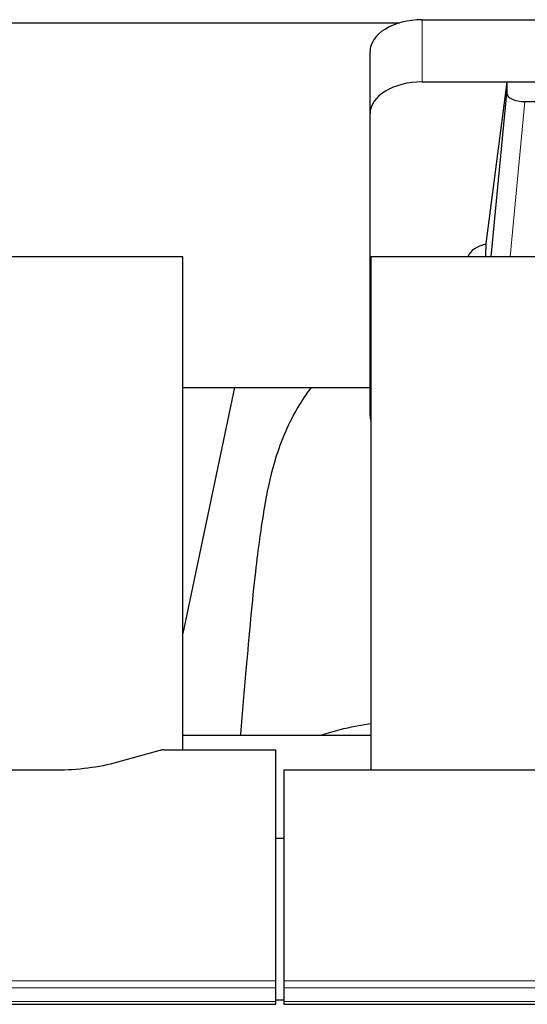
# Model space of a CAD drawing. Header units: inches. Extents: x 0 to 29700, y -16 to 21000.
# Tile 172 of 212: x 23345 to 23539, y 16592 to 16969. Entities that reach past the tile are written whole.
import ezdxf

# ---------------------------------------------------------------- set-up
doc = ezdxf.new("R2010")
doc.units = ezdxf.units.IN
doc.layers.add('254', color=7, linetype='Continuous', true_color=0xffffff)

msp = doc.modelspace()

# ---------------------------------------------------------------- linework, layer by layer
at = {"layer": '254', "color": 2, "linetype": 'Continuous', "lineweight": 25}
for p, q in [((23323.798, 16968.266), (23489.985, 16968.266)), ((23498.629, 16969.47), (23563.45, 16969.47)), ((23478.629, 16933.494), (23478.629, 16957.296)), ((23498.629, 16945.668), (23553.114, 16945.668)), ((23530.939, 16945.578), (23522.891, 16883.793)), ((23553.122, 16945.578), (23530.939, 16945.578)), ((23530.939, 16945.578), (23530.939, 16941.347)), ((23525.028, 16878.691), (23530.939, 16941.347)), ((23537.913, 16938.127), (23553.683, 16938.127)), ((23478.629, 16817.84), (23478.629, 16933.494)), ((23522.89, 16883.786), (23522.891, 16883.793)), ((23522.89, 16883.786), (23522.89, 16881.601)), ((23406.915, 16878.691), (23328.973, 16878.691)), ((23406.915, 16689.889), (23406.915, 16878.691)), ((23478.915, 16878.691), (23478.915, 16682.123)), ((23558.185, 16878.691), (23478.915, 16878.691)), ((23426.759, 16828.61), (23406.916, 16734.453)), ((23406.918, 16828.612), (23478.648, 16828.612)), ((23478.913, 16695.462), (23406.916, 16695.462)), ((23398.119, 16689.694), (23381.955, 16685.163)), ((23399.618, 16689.889), (23442.575, 16689.889)), ((23442.575, 16601.488), (23442.575, 16689.889)), ((23358.575, 16682.122), (23328.673, 16682.122)), ((23445.575, 16682.122), (23445.575, 16601.488)), ((23558.478, 16682.122), (23445.575, 16682.122)), ((23445.576, 16655.924), (23442.576, 16655.924)), ((23442.575, 16598.753), (23442.575, 16601.488)), ((23442.575, 16593.505), (23442.575, 16598.753)), ((23445.575, 16601.488), (23445.575, 16598.753)), ((23445.575, 16598.753), (23445.575, 16593.505)), ((22885.575, 16592.49), (23442.575, 16592.49)), ((23442.553, 16594.189), (23445.566, 16594.189)), ((23442.575, 16592.49), (23442.575, 16593.505)), ((23445.575, 16593.505), (23445.575, 16592.49)), ((23445.575, 16592.49), (24002.575, 16592.49))]:
    msp.add_line(p, q, dxfattribs=at)
at = {"layer": '254', "color": 110, "linetype": 'Continuous', "lineweight": 13}
for p, q in [((23498.629, 16945.668), (23498.629, 16969.47)), ((23537.913, 16938.127), (23532.306, 16878.691)), ((22885.575, 16601.488), (23442.575, 16601.488)), ((22885.575, 16598.753), (23442.575, 16598.753)), ((23445.575, 16601.488), (24002.575, 16601.488)), ((23445.575, 16598.753), (24002.575, 16598.753)), ((22885.575, 16593.505), (23442.575, 16593.505)), ((23445.575, 16593.505), (24002.575, 16593.505))]:
    msp.add_line(p, q, dxfattribs=at)
at = {"layer": '254', "color": 2, "linetype": 'Continuous', "lineweight": 25}
for centre, major_axis, ratio, start_param, end_param in [((23498.629, 16957.296), (-20, 0), 0.608706, 4.712389, 6.2831853), ((23498.629, 16933.494), (-20, 0), 0.608706, 4.712389, 6.2831853), ((23537.966, 16941.372), (7.027, 0.031), 0.4617281, 3.1395348, 4.7027345), ((23525.77, 16876.612), (10.208, 0), 0.7029015, 1.8567446, 2.8477011), ((23525.77, 16685.208), (-10.152, 515.152), 0.0020796, 5.0973739, 5.1034777), ((23498.629, 16817.84), (-20, 0), 0.608706, 0, 0.1694742), ((23399.621, 16688.432), (-3, 0.002), 0.4856498, 4.7136997, 5.2369038)]:
    msp.add_ellipse(centre, major_axis=major_axis, ratio=ratio, start_param=start_param, end_param=end_param, dxfattribs=at)
for points, knots in [([(23456.097, 16828.671), (23454.22, 16826.19), (23447.618, 16816.272), (23440.984, 16798.444), (23437.795, 16781.394), (23434.401, 16757.342), (23431.708, 16727.183), (23429.741, 16704.262), (23429.084, 16695.645), (23429.072, 16695.486)], [0, 0, 0, 0, 0.0518113, 0.2036205, 0.372795, 0.587921, 0.850882, 0.9972478, 1, 1, 1, 1]), ([(23460.158, 16695.69), (23462.451, 16696.419), (23468.492, 16698.125), (23474.855, 16699.401), (23478.754, 16700.021)], [0, 0, 0, 0, 0.3916437, 1, 1, 1, 1]), ([(23381.955, 16685.163), (23378.421, 16684.173), (23374.62, 16683.408), (23366.737, 16682.383), (23362.656, 16682.122), (23358.575, 16682.122)], [0, 0, 0, 0, 0.5, 0.5, 1, 1, 1, 1])]:
    msp.add_open_spline(points, degree=3, knots=knots, dxfattribs=at)

doc.saveas('drawing.dxf')
